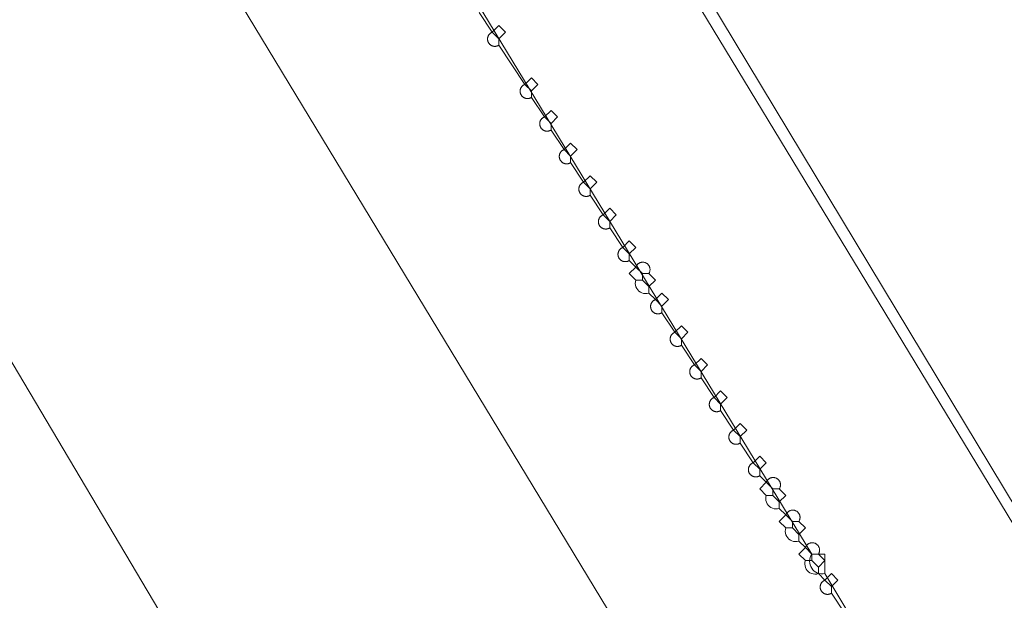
# Model space of a CAD drawing. Header units: inches. Extents: x 158416 to 160804, y 432611 to 437652.
# Tile 21 of 193: x 159252 to 159302, y 433046 to 433076. Entities that reach past the tile are written whole.
import ezdxf

# ---------------------------------------------------------------- set-up
doc = ezdxf.new("R2010")
doc.units = ezdxf.units.IN
doc.header["$MEASUREMENT"] = 0
doc.linetypes.add('DASHDOT', pattern=[0])
for name, color, linetype in [('4.2-K&L-LAAGSPANNING', 10, 'Continuous'), ('4.2-K&L-MIDDENSPANNING', 10, 'Continuous'), ('4.2-K&L-SIGNAAL UPC', 222, 'Continuous')]:
    doc.layers.add(name, color=color, linetype=linetype)

msp = doc.modelspace()

# ---------------------------------------------------------------- linework, layer by layer
at = {"layer": '4.2-K&L-LAAGSPANNING', "linetype": 'DASHDOT', "lineweight": 0, "ltscale": 2}
for points in [[(159373.413, 432895.06, 0), (159252.41, 433094.718, 0)], [(159294.333, 433045.333, 0), (159293.667, 433046.333, 0), (159293.667, 433046.667, 0), (159293.333, 433047, 0), (159293, 433047.333, 0), (159292.913, 433047.312, 0), (159292.823, 433047.306, 0), (159292.734, 433047.316, 0), (159292.648, 433047.34, 0), (159292.567, 433047.378, 0), (159292.494, 433047.43, 0), (159292.43, 433047.494, 0), (159292.378, 433047.567, 0), (159292.34, 433047.648, 0), (159292.316, 433047.734, 0), (159292.306, 433047.823, 0), (159292.312, 433047.913, 0), (159292.333, 433048, 0), (159292, 433048.333, 0), (159292.333, 433048.667, 0), (159292, 433049, 0), (159291.913, 433048.979, 0), (159291.823, 433048.973, 0), (159291.734, 433048.982, 0), (159291.648, 433049.007, 0), (159291.567, 433049.045, 0), (159291.494, 433049.097, 0), (159291.43, 433049.16, 0), (159291.379, 433049.234, 0), (159291.34, 433049.315, 0), (159291.316, 433049.401, 0), (159291.306, 433049.49, 0), (159291.312, 433049.58, 0), (159291.333, 433049.667, 0), (159291, 433050, 0), (159291.333, 433050.333, 0), (159291, 433050.667, 0), (159290.913, 433050.646, 0), (159290.823, 433050.64, 0), (159290.734, 433050.649, 0), (159290.648, 433050.673, 0), (159290.567, 433050.712, 0), (159290.494, 433050.764, 0), (159290.43, 433050.827, 0), (159290.379, 433050.9, 0), (159290.34, 433050.981, 0), (159290.316, 433051.067, 0), (159290.306, 433051.157, 0), (159290.312, 433051.246, 0), (159290.333, 433051.333, 0), (159290, 433051.667, 0), (159290.333, 433052, 0), (159290, 433052.333, 0), (159290, 433052.667, 0), (159289.667, 433053, 0), (159289, 433054, 0), (159289, 433054.333, 0), (159288.667, 433054.667, 0), (159288, 433055.667, 0), (159288, 433056, 0), (159287.667, 433056.333, 0), (159287, 433057.333, 0), (159287, 433057.667, 0), (159286.667, 433058, 0), (159286, 433059, 0), (159286, 433059.333, 0), (159285.667, 433059.667, 0), (159285, 433060.667, 0), (159285, 433061, 0), (159284.667, 433061.333, 0), (159284.333, 433061.667, 0), (159284.246, 433061.646, 0), (159284.157, 433061.64, 0), (159284.068, 433061.649, 0), (159283.981, 433061.673, 0), (159283.9, 433061.712, 0), (159283.827, 433061.764, 0), (159283.764, 433061.827, 0), (159283.712, 433061.9, 0), (159283.673, 433061.981, 0), (159283.649, 433062.068, 0), (159283.64, 433062.157, 0), (159283.646, 433062.246, 0), (159283.667, 433062.333, 0), (159283.333, 433062.667, 0), (159283.667, 433063, 0), (159283.333, 433063.333, 0), (159283.333, 433063.667, 0), (159283, 433064, 0), (159282.333, 433065, 0), (159282.333, 433065.333, 0), (159282, 433065.667, 0), (159281.333, 433066.667, 0), (159281.333, 433067, 0), (159281, 433067.333, 0), (159280.333, 433068.333, 0), (159280.333, 433068.667, 0), (159280, 433069, 0), (159279.333, 433070, 0), (159279.333, 433070.333, 0), (159279, 433070.667, 0), (159278.333, 433071.667, 0), (159278.333, 433072, 0), (159278, 433072.333, 0), (159276.667, 433074.333, 0), (159276.667, 433074.667, 0), (159276.333, 433075, 0), (159275.667, 433076, 0)], [(159276.667, 433074.333, 0), (159276.652, 433074.324, 0), (159276.636, 433074.316, 0), (159276.62, 433074.308, 0), (159276.604, 433074.301, 0), (159276.587, 433074.294, 0), (159276.57, 433074.289, 0), (159276.553, 433074.284, 0), (159276.536, 433074.281, 0), (159276.518, 433074.278, 0), (159276.501, 433074.275, 0), (159276.483, 433074.274, 0), (159276.465, 433074.274, 0), (159276.448, 433074.274, 0), (159276.43, 433074.275, 0), (159276.412, 433074.277, 0), (159276.395, 433074.28, 0), (159276.377, 433074.284, 0), (159276.36, 433074.288, 0), (159276.343, 433074.293, 0), (159276.327, 433074.299, 0), (159276.31, 433074.306, 0), (159276.294, 433074.314, 0), (159276.279, 433074.322, 0), (159276.263, 433074.331, 0), (159276.249, 433074.341, 0), (159276.234, 433074.352, 0), (159276.221, 433074.363, 0), (159276.207, 433074.375, 0), (159276.195, 433074.387, 0), (159276.183, 433074.4, 0), (159276.171, 433074.414, 0), (159276.16, 433074.428, 0), (159276.15, 433074.442, 0), (159276.141, 433074.457, 0), (159276.132, 433074.473, 0), (159276.124, 433074.489, 0), (159276.117, 433074.505, 0), (159276.111, 433074.522, 0), (159276.105, 433074.538, 0), (159276.1, 433074.555, 0), (159276.096, 433074.573, 0), (159276.093, 433074.59, 0), (159276.091, 433074.608, 0), (159276.089, 433074.625, 0), (159276.089, 433074.643, 0), (159276.089, 433074.661, 0), (159276.09, 433074.679, 0), (159276.092, 433074.696, 0), (159276.094, 433074.714, 0), (159276.098, 433074.731, 0), (159276.102, 433074.748, 0), (159276.107, 433074.765, 0), (159276.113, 433074.782, 0), (159276.12, 433074.799, 0), (159276.127, 433074.815, 0), (159276.136, 433074.83, 0), (159276.145, 433074.846, 0), (159276.154, 433074.861, 0), (159276.165, 433074.875, 0), (159276.176, 433074.889, 0), (159276.187, 433074.902, 0), (159276.2, 433074.915, 0), (159276.213, 433074.927, 0), (159276.226, 433074.939, 0), (159276.24, 433074.95, 0), (159276.255, 433074.96, 0), (159276.269, 433074.969, 0), (159276.285, 433074.978, 0), (159276.301, 433074.986, 0), (159276.317, 433074.994, 0), (159276.333, 433075, 0), (159276.667, 433075.333, 0), (159277, 433075, 0), (159276.667, 433074.667, 0)], [(159278.333, 433071.667, 0), (159278.318, 433071.657, 0), (159278.303, 433071.649, 0), (159278.287, 433071.641, 0), (159278.27, 433071.634, 0), (159278.254, 433071.628, 0), (159278.237, 433071.622, 0), (159278.22, 433071.617, 0), (159278.202, 433071.614, 0), (159278.185, 433071.61, 0), (159278.167, 433071.608, 0), (159278.15, 433071.607, 0), (159278.132, 433071.606, 0), (159278.114, 433071.607, 0), (159278.096, 433071.608, 0), (159278.079, 433071.61, 0), (159278.061, 433071.613, 0), (159278.044, 433071.616, 0), (159278.026, 433071.621, 0), (159278.009, 433071.626, 0), (159277.993, 433071.632, 0), (159277.976, 433071.639, 0), (159277.96, 433071.647, 0), (159277.945, 433071.655, 0), (159277.929, 433071.664, 0), (159277.915, 433071.674, 0), (159277.9, 433071.684, 0), (159277.886, 433071.696, 0), (159277.873, 433071.707, 0), (159277.86, 433071.72, 0), (159277.848, 433071.733, 0), (159277.837, 433071.746, 0), (159277.826, 433071.761, 0), (159277.816, 433071.775, 0), (159277.807, 433071.79, 0), (159277.798, 433071.806, 0), (159277.79, 433071.822, 0), (159277.783, 433071.838, 0), (159277.776, 433071.854, 0), (159277.771, 433071.871, 0), (159277.766, 433071.888, 0), (159277.762, 433071.906, 0), (159277.759, 433071.923, 0), (159277.756, 433071.941, 0), (159277.755, 433071.959, 0), (159277.754, 433071.976, 0), (159277.755, 433071.994, 0), (159277.756, 433072.012, 0), (159277.757, 433072.03, 0), (159277.76, 433072.047, 0), (159277.764, 433072.064, 0), (159277.768, 433072.082, 0), (159277.773, 433072.099, 0), (159277.779, 433072.115, 0), (159277.786, 433072.132, 0), (159277.793, 433072.148, 0), (159277.802, 433072.164, 0), (159277.811, 433072.179, 0), (159277.82, 433072.194, 0), (159277.831, 433072.208, 0), (159277.842, 433072.222, 0), (159277.854, 433072.236, 0), (159277.866, 433072.248, 0), (159277.879, 433072.26, 0), (159277.892, 433072.272, 0), (159277.907, 433072.283, 0), (159277.921, 433072.293, 0), (159277.936, 433072.303, 0), (159277.952, 433072.311, 0), (159277.967, 433072.32, 0), (159277.984, 433072.327, 0), (159278, 433072.333, 0), (159278.333, 433072.667, 0), (159278.667, 433072.333, 0), (159278.333, 433072, 0)], [(159279.333, 433070, 0), (159279.318, 433069.991, 0), (159279.303, 433069.982, 0), (159279.287, 433069.974, 0), (159279.27, 433069.967, 0), (159279.254, 433069.961, 0), (159279.237, 433069.955, 0), (159279.22, 433069.951, 0), (159279.202, 433069.947, 0), (159279.185, 433069.944, 0), (159279.167, 433069.942, 0), (159279.149, 433069.94, 0), (159279.132, 433069.94, 0), (159279.114, 433069.94, 0), (159279.096, 433069.941, 0), (159279.079, 433069.943, 0), (159279.061, 433069.946, 0), (159279.044, 433069.949, 0), (159279.026, 433069.954, 0), (159279.009, 433069.959, 0), (159278.993, 433069.965, 0), (159278.976, 433069.972, 0), (159278.96, 433069.98, 0), (159278.945, 433069.988, 0), (159278.929, 433069.997, 0), (159278.914, 433070.007, 0), (159278.9, 433070.018, 0), (159278.886, 433070.029, 0), (159278.873, 433070.041, 0), (159278.86, 433070.053, 0), (159278.848, 433070.066, 0), (159278.837, 433070.08, 0), (159278.826, 433070.094, 0), (159278.816, 433070.108, 0), (159278.806, 433070.124, 0), (159278.798, 433070.139, 0), (159278.79, 433070.155, 0), (159278.783, 433070.171, 0), (159278.776, 433070.188, 0), (159278.771, 433070.205, 0), (159278.766, 433070.222, 0), (159278.762, 433070.239, 0), (159278.759, 433070.257, 0), (159278.756, 433070.274, 0), (159278.755, 433070.292, 0), (159278.754, 433070.31, 0), (159278.754, 433070.327, 0), (159278.755, 433070.345, 0), (159278.757, 433070.363, 0), (159278.76, 433070.38, 0), (159278.763, 433070.398, 0), (159278.768, 433070.415, 0), (159278.773, 433070.432, 0), (159278.779, 433070.449, 0), (159278.786, 433070.465, 0), (159278.793, 433070.481, 0), (159278.802, 433070.497, 0), (159278.811, 433070.512, 0), (159278.82, 433070.527, 0), (159278.831, 433070.542, 0), (159278.842, 433070.556, 0), (159278.854, 433070.569, 0), (159278.866, 433070.582, 0), (159278.879, 433070.594, 0), (159278.892, 433070.605, 0), (159278.906, 433070.616, 0), (159278.921, 433070.627, 0), (159278.936, 433070.636, 0), (159278.952, 433070.645, 0), (159278.967, 433070.653, 0), (159278.984, 433070.66, 0), (159279, 433070.667, 0), (159279.333, 433071, 0), (159279.667, 433070.667, 0), (159279.333, 433070.333, 0)], [(159280.333, 433068.333, 0), (159280.318, 433068.324, 0), (159280.303, 433068.315, 0), (159280.287, 433068.308, 0), (159280.27, 433068.301, 0), (159280.254, 433068.294, 0), (159280.237, 433068.289, 0), (159280.22, 433068.284, 0), (159280.202, 433068.28, 0), (159280.185, 433068.277, 0), (159280.167, 433068.275, 0), (159280.15, 433068.274, 0), (159280.132, 433068.273, 0), (159280.114, 433068.274, 0), (159280.096, 433068.275, 0), (159280.079, 433068.277, 0), (159280.061, 433068.28, 0), (159280.044, 433068.283, 0), (159280.027, 433068.288, 0), (159280.01, 433068.293, 0), (159279.993, 433068.299, 0), (159279.977, 433068.306, 0), (159279.961, 433068.314, 0), (159279.945, 433068.322, 0), (159279.93, 433068.331, 0), (159279.915, 433068.341, 0), (159279.901, 433068.352, 0), (159279.887, 433068.363, 0), (159279.874, 433068.375, 0), (159279.861, 433068.387, 0), (159279.849, 433068.4, 0), (159279.838, 433068.414, 0), (159279.827, 433068.428, 0), (159279.817, 433068.442, 0), (159279.807, 433068.457, 0), (159279.799, 433068.473, 0), (159279.791, 433068.489, 0), (159279.783, 433068.505, 0), (159279.777, 433068.522, 0), (159279.771, 433068.538, 0), (159279.767, 433068.555, 0), (159279.763, 433068.573, 0), (159279.759, 433068.59, 0), (159279.757, 433068.608, 0), (159279.756, 433068.625, 0), (159279.755, 433068.643, 0), (159279.755, 433068.661, 0), (159279.756, 433068.679, 0), (159279.758, 433068.696, 0), (159279.761, 433068.714, 0), (159279.764, 433068.731, 0), (159279.769, 433068.749, 0), (159279.774, 433068.765, 0), (159279.78, 433068.782, 0), (159279.786, 433068.799, 0), (159279.794, 433068.815, 0), (159279.802, 433068.83, 0), (159279.811, 433068.846, 0), (159279.821, 433068.861, 0), (159279.831, 433068.875, 0), (159279.842, 433068.889, 0), (159279.854, 433068.902, 0), (159279.866, 433068.915, 0), (159279.879, 433068.927, 0), (159279.893, 433068.939, 0), (159279.907, 433068.95, 0), (159279.921, 433068.96, 0), (159279.936, 433068.969, 0), (159279.952, 433068.978, 0), (159279.967, 433068.986, 0), (159279.984, 433068.994, 0), (159280, 433069, 0), (159280.333, 433069.333, 0), (159280.667, 433069, 0), (159280.333, 433068.667, 0)], [(159281.333, 433066.667, 0), (159281.318, 433066.657, 0), (159281.303, 433066.649, 0), (159281.287, 433066.641, 0), (159281.27, 433066.634, 0), (159281.254, 433066.628, 0), (159281.237, 433066.622, 0), (159281.22, 433066.617, 0), (159281.202, 433066.614, 0), (159281.185, 433066.61, 0), (159281.167, 433066.608, 0), (159281.15, 433066.607, 0), (159281.132, 433066.606, 0), (159281.114, 433066.607, 0), (159281.096, 433066.608, 0), (159281.079, 433066.61, 0), (159281.061, 433066.613, 0), (159281.044, 433066.616, 0), (159281.026, 433066.621, 0), (159281.009, 433066.626, 0), (159280.993, 433066.632, 0), (159280.976, 433066.639, 0), (159280.96, 433066.647, 0), (159280.945, 433066.655, 0), (159280.929, 433066.664, 0), (159280.915, 433066.674, 0), (159280.9, 433066.684, 0), (159280.886, 433066.696, 0), (159280.873, 433066.707, 0), (159280.86, 433066.72, 0), (159280.848, 433066.733, 0), (159280.837, 433066.746, 0), (159280.826, 433066.761, 0), (159280.816, 433066.775, 0), (159280.807, 433066.79, 0), (159280.798, 433066.806, 0), (159280.79, 433066.822, 0), (159280.783, 433066.838, 0), (159280.776, 433066.854, 0), (159280.771, 433066.871, 0), (159280.766, 433066.888, 0), (159280.762, 433066.906, 0), (159280.759, 433066.923, 0), (159280.756, 433066.941, 0), (159280.755, 433066.959, 0), (159280.754, 433066.976, 0), (159280.755, 433066.994, 0), (159280.756, 433067.012, 0), (159280.757, 433067.03, 0), (159280.76, 433067.047, 0), (159280.764, 433067.064, 0), (159280.768, 433067.082, 0), (159280.773, 433067.099, 0), (159280.779, 433067.115, 0), (159280.786, 433067.132, 0), (159280.793, 433067.148, 0), (159280.802, 433067.164, 0), (159280.811, 433067.179, 0), (159280.82, 433067.194, 0), (159280.831, 433067.208, 0), (159280.842, 433067.222, 0), (159280.854, 433067.236, 0), (159280.866, 433067.248, 0), (159280.879, 433067.26, 0), (159280.892, 433067.272, 0), (159280.907, 433067.283, 0), (159280.921, 433067.293, 0), (159280.936, 433067.303, 0), (159280.952, 433067.311, 0), (159280.967, 433067.32, 0), (159280.984, 433067.327, 0), (159281, 433067.333, 0), (159281.333, 433067.667, 0), (159281.667, 433067.333, 0), (159281.333, 433067, 0)], [(159282.333, 433065, 0), (159282.318, 433064.991, 0), (159282.303, 433064.982, 0), (159282.287, 433064.974, 0), (159282.27, 433064.967, 0), (159282.254, 433064.961, 0), (159282.237, 433064.955, 0), (159282.22, 433064.951, 0), (159282.202, 433064.947, 0), (159282.185, 433064.944, 0), (159282.167, 433064.942, 0), (159282.149, 433064.94, 0), (159282.132, 433064.94, 0), (159282.114, 433064.94, 0), (159282.096, 433064.941, 0), (159282.079, 433064.943, 0), (159282.061, 433064.946, 0), (159282.044, 433064.949, 0), (159282.026, 433064.954, 0), (159282.009, 433064.959, 0), (159281.993, 433064.965, 0), (159281.976, 433064.972, 0), (159281.96, 433064.98, 0), (159281.945, 433064.988, 0), (159281.929, 433064.997, 0), (159281.914, 433065.007, 0), (159281.9, 433065.018, 0), (159281.886, 433065.029, 0), (159281.873, 433065.041, 0), (159281.86, 433065.053, 0), (159281.848, 433065.066, 0), (159281.837, 433065.08, 0), (159281.826, 433065.094, 0), (159281.816, 433065.108, 0), (159281.806, 433065.124, 0), (159281.798, 433065.139, 0), (159281.79, 433065.155, 0), (159281.783, 433065.171, 0), (159281.776, 433065.188, 0), (159281.771, 433065.205, 0), (159281.766, 433065.222, 0), (159281.762, 433065.239, 0), (159281.759, 433065.257, 0), (159281.756, 433065.274, 0), (159281.755, 433065.292, 0), (159281.754, 433065.31, 0), (159281.754, 433065.327, 0), (159281.755, 433065.345, 0), (159281.757, 433065.363, 0), (159281.76, 433065.38, 0), (159281.763, 433065.398, 0), (159281.768, 433065.415, 0), (159281.773, 433065.432, 0), (159281.779, 433065.449, 0), (159281.786, 433065.465, 0), (159281.793, 433065.481, 0), (159281.802, 433065.497, 0), (159281.811, 433065.512, 0), (159281.82, 433065.527, 0), (159281.831, 433065.542, 0), (159281.842, 433065.556, 0), (159281.854, 433065.569, 0), (159281.866, 433065.582, 0), (159281.879, 433065.594, 0), (159281.892, 433065.605, 0), (159281.906, 433065.616, 0), (159281.921, 433065.627, 0), (159281.936, 433065.636, 0), (159281.952, 433065.645, 0), (159281.967, 433065.653, 0), (159281.984, 433065.66, 0), (159282, 433065.667, 0), (159282.333, 433066, 0), (159282.667, 433065.667, 0), (159282.333, 433065.333, 0)], [(159283.333, 433063.333, 0), (159283.318, 433063.324, 0), (159283.303, 433063.315, 0), (159283.287, 433063.308, 0), (159283.27, 433063.301, 0), (159283.254, 433063.294, 0), (159283.237, 433063.289, 0), (159283.22, 433063.284, 0), (159283.202, 433063.28, 0), (159283.185, 433063.277, 0), (159283.167, 433063.275, 0), (159283.15, 433063.274, 0), (159283.132, 433063.273, 0), (159283.114, 433063.274, 0), (159283.096, 433063.275, 0), (159283.079, 433063.277, 0), (159283.061, 433063.28, 0), (159283.044, 433063.283, 0), (159283.027, 433063.288, 0), (159283.01, 433063.293, 0), (159282.993, 433063.299, 0), (159282.977, 433063.306, 0), (159282.961, 433063.314, 0), (159282.945, 433063.322, 0), (159282.93, 433063.331, 0), (159282.915, 433063.341, 0), (159282.901, 433063.352, 0), (159282.887, 433063.363, 0), (159282.874, 433063.375, 0), (159282.861, 433063.387, 0), (159282.849, 433063.4, 0), (159282.838, 433063.414, 0), (159282.827, 433063.428, 0), (159282.817, 433063.442, 0), (159282.807, 433063.457, 0), (159282.799, 433063.473, 0), (159282.791, 433063.489, 0), (159282.783, 433063.505, 0), (159282.777, 433063.522, 0), (159282.771, 433063.538, 0), (159282.767, 433063.555, 0), (159282.763, 433063.573, 0), (159282.759, 433063.59, 0), (159282.757, 433063.608, 0), (159282.756, 433063.625, 0), (159282.755, 433063.643, 0), (159282.755, 433063.661, 0), (159282.756, 433063.679, 0), (159282.758, 433063.696, 0), (159282.761, 433063.714, 0), (159282.764, 433063.731, 0), (159282.769, 433063.749, 0), (159282.774, 433063.765, 0), (159282.78, 433063.782, 0), (159282.786, 433063.799, 0), (159282.794, 433063.815, 0), (159282.802, 433063.83, 0), (159282.811, 433063.846, 0), (159282.821, 433063.861, 0), (159282.831, 433063.875, 0), (159282.842, 433063.889, 0), (159282.854, 433063.902, 0), (159282.866, 433063.915, 0), (159282.879, 433063.927, 0), (159282.893, 433063.939, 0), (159282.907, 433063.95, 0), (159282.921, 433063.96, 0), (159282.936, 433063.969, 0), (159282.952, 433063.978, 0), (159282.967, 433063.986, 0), (159282.984, 433063.994, 0), (159283, 433064, 0), (159283.333, 433064.333, 0), (159283.667, 433064, 0), (159283.333, 433063.667, 0)], [(159284.333, 433061.667, 0), (159284.333, 433062, 0), (159284.667, 433062.333, 0), (159284.333, 433062.667, 0), (159284.345, 433062.685, 0), (159284.355, 433062.704, 0), (159284.364, 433062.724, 0), (159284.372, 433062.744, 0), (159284.378, 433062.765, 0), (159284.384, 433062.786, 0), (159284.388, 433062.808, 0), (159284.391, 433062.829, 0), (159284.393, 433062.851, 0), (159284.393, 433062.872, 0), (159284.393, 433062.894, 0), (159284.391, 433062.916, 0), (159284.387, 433062.937, 0), (159284.383, 433062.959, 0), (159284.377, 433062.98, 0), (159284.37, 433063, 0), (159284.362, 433063.02, 0), (159284.353, 433063.04, 0), (159284.343, 433063.059, 0), (159284.331, 433063.078, 0), (159284.319, 433063.095, 0), (159284.305, 433063.112, 0), (159284.291, 433063.128, 0), (159284.275, 433063.144, 0), (159284.259, 433063.158, 0), (159284.242, 433063.172, 0), (159284.224, 433063.184, 0), (159284.205, 433063.195, 0), (159284.186, 433063.206, 0), (159284.167, 433063.215, 0), (159284.146, 433063.223, 0), (159284.126, 433063.23, 0), (159284.105, 433063.235, 0), (159284.083, 433063.24, 0), (159284.062, 433063.243, 0), (159284.04, 433063.245, 0), (159284.018, 433063.245, 0), (159283.997, 433063.245, 0), (159283.975, 433063.243, 0), (159283.954, 433063.24, 0), (159283.932, 433063.235, 0), (159283.911, 433063.23, 0), (159283.891, 433063.223, 0), (159283.87, 433063.215, 0), (159283.851, 433063.206, 0), (159283.832, 433063.195, 0), (159283.813, 433063.184, 0), (159283.795, 433063.172, 0), (159283.778, 433063.158, 0), (159283.762, 433063.144, 0), (159283.746, 433063.128, 0), (159283.732, 433063.112, 0), (159283.718, 433063.095, 0), (159283.706, 433063.078, 0), (159283.694, 433063.059, 0), (159283.684, 433063.04, 0), (159283.675, 433063.02, 0), (159283.667, 433063, 0), (159284, 433062.667, 0)], [(159284, 433062.333, 0), (159284, 433062.667, 0), (159284.333, 433062.667, 0)], [(159284.333, 433062, 0), (159284, 433062.333, 0), (159283.667, 433062.333, 0)], [(159285, 433060.667, 0), (159284.985, 433060.657, 0), (159284.969, 433060.649, 0), (159284.953, 433060.641, 0), (159284.937, 433060.634, 0), (159284.921, 433060.628, 0), (159284.904, 433060.622, 0), (159284.887, 433060.618, 0), (159284.869, 433060.614, 0), (159284.852, 433060.611, 0), (159284.834, 433060.608, 0), (159284.816, 433060.607, 0), (159284.799, 433060.607, 0), (159284.781, 433060.607, 0), (159284.763, 433060.608, 0), (159284.746, 433060.61, 0), (159284.728, 433060.613, 0), (159284.711, 433060.616, 0), (159284.693, 433060.621, 0), (159284.676, 433060.626, 0), (159284.66, 433060.632, 0), (159284.643, 433060.639, 0), (159284.627, 433060.647, 0), (159284.612, 433060.655, 0), (159284.596, 433060.664, 0), (159284.582, 433060.674, 0), (159284.567, 433060.685, 0), (159284.554, 433060.696, 0), (159284.54, 433060.708, 0), (159284.528, 433060.72, 0), (159284.516, 433060.733, 0), (159284.504, 433060.747, 0), (159284.493, 433060.761, 0), (159284.483, 433060.775, 0), (159284.474, 433060.79, 0), (159284.465, 433060.806, 0), (159284.457, 433060.822, 0), (159284.45, 433060.838, 0), (159284.444, 433060.855, 0), (159284.438, 433060.871, 0), (159284.433, 433060.888, 0), (159284.429, 433060.906, 0), (159284.426, 433060.923, 0), (159284.424, 433060.941, 0), (159284.422, 433060.959, 0), (159284.421, 433060.976, 0), (159284.422, 433060.994, 0), (159284.423, 433061.012, 0), (159284.425, 433061.029, 0), (159284.427, 433061.047, 0), (159284.431, 433061.064, 0), (159284.435, 433061.082, 0), (159284.44, 433061.099, 0), (159284.446, 433061.115, 0), (159284.453, 433061.132, 0), (159284.46, 433061.148, 0), (159284.469, 433061.164, 0), (159284.478, 433061.179, 0), (159284.487, 433061.194, 0), (159284.498, 433061.208, 0), (159284.509, 433061.222, 0), (159284.52, 433061.235, 0), (159284.533, 433061.248, 0), (159284.546, 433061.26, 0), (159284.559, 433061.272, 0), (159284.573, 433061.283, 0), (159284.588, 433061.293, 0), (159284.603, 433061.303, 0), (159284.618, 433061.311, 0), (159284.634, 433061.319, 0), (159284.65, 433061.327, 0), (159284.667, 433061.333, 0), (159285, 433061.667, 0), (159285.333, 433061.333, 0), (159285, 433061, 0)], [(159286, 433059, 0), (159285.985, 433058.991, 0), (159285.969, 433058.982, 0), (159285.953, 433058.974, 0), (159285.937, 433058.967, 0), (159285.921, 433058.961, 0), (159285.904, 433058.956, 0), (159285.887, 433058.951, 0), (159285.869, 433058.947, 0), (159285.852, 433058.944, 0), (159285.834, 433058.942, 0), (159285.816, 433058.94, 0), (159285.799, 433058.94, 0), (159285.781, 433058.94, 0), (159285.763, 433058.941, 0), (159285.745, 433058.943, 0), (159285.728, 433058.946, 0), (159285.711, 433058.95, 0), (159285.693, 433058.954, 0), (159285.676, 433058.959, 0), (159285.66, 433058.966, 0), (159285.643, 433058.972, 0), (159285.627, 433058.98, 0), (159285.612, 433058.988, 0), (159285.596, 433058.998, 0), (159285.582, 433059.007, 0), (159285.567, 433059.018, 0), (159285.553, 433059.029, 0), (159285.54, 433059.041, 0), (159285.527, 433059.053, 0), (159285.515, 433059.066, 0), (159285.504, 433059.08, 0), (159285.493, 433059.094, 0), (159285.483, 433059.109, 0), (159285.474, 433059.124, 0), (159285.465, 433059.139, 0), (159285.457, 433059.155, 0), (159285.45, 433059.171, 0), (159285.443, 433059.188, 0), (159285.438, 433059.205, 0), (159285.433, 433059.222, 0), (159285.429, 433059.239, 0), (159285.426, 433059.257, 0), (159285.423, 433059.274, 0), (159285.422, 433059.292, 0), (159285.421, 433059.31, 0), (159285.421, 433059.327, 0), (159285.422, 433059.345, 0), (159285.424, 433059.363, 0), (159285.427, 433059.38, 0), (159285.431, 433059.398, 0), (159285.435, 433059.415, 0), (159285.44, 433059.432, 0), (159285.446, 433059.449, 0), (159285.453, 433059.465, 0), (159285.46, 433059.481, 0), (159285.468, 433059.497, 0), (159285.477, 433059.512, 0), (159285.487, 433059.527, 0), (159285.498, 433059.542, 0), (159285.509, 433059.555, 0), (159285.52, 433059.569, 0), (159285.533, 433059.582, 0), (159285.546, 433059.594, 0), (159285.559, 433059.605, 0), (159285.573, 433059.616, 0), (159285.588, 433059.626, 0), (159285.603, 433059.636, 0), (159285.618, 433059.645, 0), (159285.634, 433059.653, 0), (159285.65, 433059.66, 0), (159285.667, 433059.667, 0), (159286, 433060, 0), (159286.333, 433059.667, 0), (159286, 433059.333, 0)], [(159287, 433057.333, 0), (159286.985, 433057.324, 0), (159286.969, 433057.316, 0), (159286.953, 433057.308, 0), (159286.937, 433057.301, 0), (159286.921, 433057.295, 0), (159286.904, 433057.289, 0), (159286.887, 433057.284, 0), (159286.869, 433057.281, 0), (159286.852, 433057.278, 0), (159286.834, 433057.275, 0), (159286.817, 433057.274, 0), (159286.799, 433057.274, 0), (159286.781, 433057.274, 0), (159286.763, 433057.275, 0), (159286.746, 433057.277, 0), (159286.728, 433057.28, 0), (159286.711, 433057.284, 0), (159286.694, 433057.288, 0), (159286.677, 433057.293, 0), (159286.66, 433057.299, 0), (159286.644, 433057.306, 0), (159286.628, 433057.314, 0), (159286.612, 433057.322, 0), (159286.597, 433057.331, 0), (159286.582, 433057.341, 0), (159286.568, 433057.352, 0), (159286.554, 433057.363, 0), (159286.541, 433057.375, 0), (159286.528, 433057.387, 0), (159286.516, 433057.4, 0), (159286.505, 433057.414, 0), (159286.494, 433057.428, 0), (159286.484, 433057.442, 0), (159286.474, 433057.457, 0), (159286.466, 433057.473, 0), (159286.458, 433057.489, 0), (159286.451, 433057.505, 0), (159286.444, 433057.522, 0), (159286.439, 433057.538, 0), (159286.434, 433057.555, 0), (159286.43, 433057.573, 0), (159286.427, 433057.59, 0), (159286.424, 433057.608, 0), (159286.423, 433057.625, 0), (159286.422, 433057.643, 0), (159286.422, 433057.661, 0), (159286.423, 433057.679, 0), (159286.425, 433057.696, 0), (159286.428, 433057.714, 0), (159286.431, 433057.731, 0), (159286.436, 433057.748, 0), (159286.441, 433057.765, 0), (159286.447, 433057.782, 0), (159286.453, 433057.799, 0), (159286.461, 433057.815, 0), (159286.469, 433057.83, 0), (159286.478, 433057.846, 0), (159286.488, 433057.86, 0), (159286.498, 433057.875, 0), (159286.509, 433057.889, 0), (159286.521, 433057.902, 0), (159286.533, 433057.915, 0), (159286.546, 433057.927, 0), (159286.559, 433057.939, 0), (159286.573, 433057.95, 0), (159286.588, 433057.96, 0), (159286.603, 433057.969, 0), (159286.618, 433057.978, 0), (159286.634, 433057.986, 0), (159286.65, 433057.994, 0), (159286.667, 433058, 0), (159287, 433058.333, 0), (159287.333, 433058, 0), (159287, 433057.667, 0)], [(159288, 433055.667, 0), (159287.985, 433055.657, 0), (159287.969, 433055.649, 0), (159287.953, 433055.641, 0), (159287.937, 433055.634, 0), (159287.921, 433055.628, 0), (159287.904, 433055.622, 0), (159287.887, 433055.618, 0), (159287.869, 433055.614, 0), (159287.852, 433055.611, 0), (159287.834, 433055.608, 0), (159287.816, 433055.607, 0), (159287.799, 433055.607, 0), (159287.781, 433055.607, 0), (159287.763, 433055.608, 0), (159287.746, 433055.61, 0), (159287.728, 433055.613, 0), (159287.711, 433055.616, 0), (159287.693, 433055.621, 0), (159287.676, 433055.626, 0), (159287.66, 433055.632, 0), (159287.643, 433055.639, 0), (159287.627, 433055.647, 0), (159287.612, 433055.655, 0), (159287.596, 433055.664, 0), (159287.582, 433055.674, 0), (159287.567, 433055.685, 0), (159287.554, 433055.696, 0), (159287.54, 433055.708, 0), (159287.528, 433055.72, 0), (159287.516, 433055.733, 0), (159287.504, 433055.747, 0), (159287.493, 433055.761, 0), (159287.483, 433055.775, 0), (159287.474, 433055.79, 0), (159287.465, 433055.806, 0), (159287.457, 433055.822, 0), (159287.45, 433055.838, 0), (159287.444, 433055.855, 0), (159287.438, 433055.871, 0), (159287.433, 433055.888, 0), (159287.429, 433055.906, 0), (159287.426, 433055.923, 0), (159287.424, 433055.941, 0), (159287.422, 433055.959, 0), (159287.421, 433055.976, 0), (159287.422, 433055.994, 0), (159287.423, 433056.012, 0), (159287.425, 433056.029, 0), (159287.427, 433056.047, 0), (159287.431, 433056.064, 0), (159287.435, 433056.082, 0), (159287.44, 433056.099, 0), (159287.446, 433056.115, 0), (159287.453, 433056.132, 0), (159287.46, 433056.148, 0), (159287.469, 433056.164, 0), (159287.478, 433056.179, 0), (159287.487, 433056.194, 0), (159287.498, 433056.208, 0), (159287.509, 433056.222, 0), (159287.52, 433056.235, 0), (159287.533, 433056.248, 0), (159287.546, 433056.26, 0), (159287.559, 433056.272, 0), (159287.573, 433056.283, 0), (159287.588, 433056.293, 0), (159287.603, 433056.303, 0), (159287.618, 433056.311, 0), (159287.634, 433056.319, 0), (159287.65, 433056.327, 0), (159287.667, 433056.333, 0), (159288, 433056.667, 0), (159288.333, 433056.333, 0), (159288, 433056, 0)], [(159289, 433054, 0), (159288.985, 433053.991, 0), (159288.969, 433053.982, 0), (159288.953, 433053.974, 0), (159288.937, 433053.967, 0), (159288.921, 433053.961, 0), (159288.904, 433053.956, 0), (159288.887, 433053.951, 0), (159288.869, 433053.947, 0), (159288.852, 433053.944, 0), (159288.834, 433053.942, 0), (159288.816, 433053.94, 0), (159288.799, 433053.94, 0), (159288.781, 433053.94, 0), (159288.763, 433053.941, 0), (159288.745, 433053.943, 0), (159288.728, 433053.946, 0), (159288.711, 433053.95, 0), (159288.693, 433053.954, 0), (159288.676, 433053.959, 0), (159288.66, 433053.966, 0), (159288.643, 433053.972, 0), (159288.627, 433053.98, 0), (159288.612, 433053.988, 0), (159288.596, 433053.998, 0), (159288.582, 433054.007, 0), (159288.567, 433054.018, 0), (159288.553, 433054.029, 0), (159288.54, 433054.041, 0), (159288.527, 433054.053, 0), (159288.515, 433054.066, 0), (159288.504, 433054.08, 0), (159288.493, 433054.094, 0), (159288.483, 433054.109, 0), (159288.474, 433054.124, 0), (159288.465, 433054.139, 0), (159288.457, 433054.155, 0), (159288.45, 433054.171, 0), (159288.443, 433054.188, 0), (159288.438, 433054.205, 0), (159288.433, 433054.222, 0), (159288.429, 433054.239, 0), (159288.426, 433054.257, 0), (159288.423, 433054.274, 0), (159288.422, 433054.292, 0), (159288.421, 433054.31, 0), (159288.421, 433054.327, 0), (159288.422, 433054.345, 0), (159288.424, 433054.363, 0), (159288.427, 433054.38, 0), (159288.431, 433054.398, 0), (159288.435, 433054.415, 0), (159288.44, 433054.432, 0), (159288.446, 433054.449, 0), (159288.453, 433054.465, 0), (159288.46, 433054.481, 0), (159288.468, 433054.497, 0), (159288.477, 433054.512, 0), (159288.487, 433054.527, 0), (159288.498, 433054.542, 0), (159288.509, 433054.555, 0), (159288.52, 433054.569, 0), (159288.533, 433054.582, 0), (159288.546, 433054.594, 0), (159288.559, 433054.605, 0), (159288.573, 433054.616, 0), (159288.588, 433054.626, 0), (159288.603, 433054.636, 0), (159288.618, 433054.645, 0), (159288.634, 433054.653, 0), (159288.65, 433054.66, 0), (159288.667, 433054.667, 0), (159289, 433055, 0), (159289.333, 433054.667, 0), (159289, 433054.333, 0)], [(159290, 433052.333, 0), (159289.985, 433052.324, 0), (159289.969, 433052.316, 0), (159289.953, 433052.308, 0), (159289.937, 433052.301, 0), (159289.921, 433052.295, 0), (159289.904, 433052.289, 0), (159289.887, 433052.284, 0), (159289.869, 433052.281, 0), (159289.852, 433052.278, 0), (159289.834, 433052.275, 0), (159289.817, 433052.274, 0), (159289.799, 433052.274, 0), (159289.781, 433052.274, 0), (159289.763, 433052.275, 0), (159289.746, 433052.277, 0), (159289.728, 433052.28, 0), (159289.711, 433052.284, 0), (159289.694, 433052.288, 0), (159289.677, 433052.293, 0), (159289.66, 433052.299, 0), (159289.644, 433052.306, 0), (159289.628, 433052.314, 0), (159289.612, 433052.322, 0), (159289.597, 433052.331, 0), (159289.582, 433052.341, 0), (159289.568, 433052.352, 0), (159289.554, 433052.363, 0), (159289.541, 433052.375, 0), (159289.528, 433052.387, 0), (159289.516, 433052.4, 0), (159289.505, 433052.414, 0), (159289.494, 433052.428, 0), (159289.484, 433052.442, 0), (159289.474, 433052.457, 0), (159289.466, 433052.473, 0), (159289.458, 433052.489, 0), (159289.451, 433052.505, 0), (159289.444, 433052.522, 0), (159289.439, 433052.538, 0), (159289.434, 433052.555, 0), (159289.43, 433052.573, 0), (159289.427, 433052.59, 0), (159289.424, 433052.608, 0), (159289.423, 433052.625, 0), (159289.422, 433052.643, 0), (159289.422, 433052.661, 0), (159289.423, 433052.679, 0), (159289.425, 433052.696, 0), (159289.428, 433052.714, 0), (159289.431, 433052.731, 0), (159289.436, 433052.748, 0), (159289.441, 433052.765, 0), (159289.447, 433052.782, 0), (159289.453, 433052.799, 0), (159289.461, 433052.815, 0), (159289.469, 433052.83, 0), (159289.478, 433052.846, 0), (159289.488, 433052.86, 0), (159289.498, 433052.875, 0), (159289.509, 433052.889, 0), (159289.521, 433052.902, 0), (159289.533, 433052.915, 0), (159289.546, 433052.927, 0), (159289.559, 433052.939, 0), (159289.573, 433052.95, 0), (159289.588, 433052.96, 0), (159289.603, 433052.969, 0), (159289.618, 433052.978, 0), (159289.634, 433052.986, 0), (159289.65, 433052.994, 0), (159289.667, 433053, 0), (159290, 433053.333, 0), (159290.333, 433053, 0), (159290, 433052.667, 0)], [(159291, 433050.667, 0), (159291, 433051, 0), (159291.333, 433051.333, 0), (159291, 433051.667, 0), (159291.011, 433051.685, 0), (159291.021, 433051.704, 0), (159291.03, 433051.724, 0), (159291.038, 433051.744, 0), (159291.045, 433051.765, 0), (159291.05, 433051.786, 0), (159291.055, 433051.807, 0), (159291.058, 433051.829, 0), (159291.059, 433051.851, 0), (159291.06, 433051.872, 0), (159291.059, 433051.894, 0), (159291.057, 433051.916, 0), (159291.054, 433051.937, 0), (159291.049, 433051.958, 0), (159291.044, 433051.979, 0), (159291.037, 433052, 0), (159291.028, 433052.02, 0), (159291.019, 433052.04, 0), (159291.009, 433052.059, 0), (159290.997, 433052.077, 0), (159290.985, 433052.095, 0), (159290.971, 433052.112, 0), (159290.957, 433052.128, 0), (159290.941, 433052.143, 0), (159290.925, 433052.158, 0), (159290.908, 433052.171, 0), (159290.89, 433052.183, 0), (159290.872, 433052.195, 0), (159290.853, 433052.205, 0), (159290.833, 433052.214, 0), (159290.813, 433052.222, 0), (159290.792, 433052.229, 0), (159290.771, 433052.235, 0), (159290.75, 433052.239, 0), (159290.728, 433052.242, 0), (159290.707, 433052.244, 0), (159290.685, 433052.245, 0), (159290.663, 433052.244, 0), (159290.642, 433052.242, 0), (159290.62, 433052.239, 0), (159290.599, 433052.235, 0), (159290.578, 433052.229, 0), (159290.557, 433052.222, 0), (159290.537, 433052.214, 0), (159290.517, 433052.205, 0), (159290.498, 433052.195, 0), (159290.48, 433052.184, 0), (159290.462, 433052.171, 0), (159290.445, 433052.158, 0), (159290.429, 433052.143, 0), (159290.413, 433052.128, 0), (159290.399, 433052.112, 0), (159290.385, 433052.095, 0), (159290.373, 433052.077, 0), (159290.361, 433052.059, 0), (159290.351, 433052.04, 0), (159290.341, 433052.02, 0), (159290.333, 433052, 0), (159290.667, 433051.667, 0)], [(159290.667, 433051.333, 0), (159290.667, 433051.667, 0), (159291, 433051.667, 0)], [(159291, 433051, 0), (159290.667, 433051.333, 0), (159290.333, 433051.333, 0)], [(159292, 433049, 0), (159292, 433049.333, 0), (159292.333, 433049.667, 0), (159292, 433050, 0), (159292.011, 433050.019, 0), (159292.022, 433050.038, 0), (159292.031, 433050.058, 0), (159292.038, 433050.078, 0), (159292.045, 433050.099, 0), (159292.051, 433050.12, 0), (159292.055, 433050.141, 0), (159292.058, 433050.162, 0), (159292.06, 433050.184, 0), (159292.06, 433050.206, 0), (159292.059, 433050.228, 0), (159292.057, 433050.249, 0), (159292.054, 433050.271, 0), (159292.049, 433050.292, 0), (159292.044, 433050.313, 0), (159292.037, 433050.333, 0), (159292.029, 433050.354, 0), (159292.019, 433050.373, 0), (159292.009, 433050.392, 0), (159291.998, 433050.411, 0), (159291.985, 433050.429, 0), (159291.971, 433050.446, 0), (159291.957, 433050.462, 0), (159291.942, 433050.477, 0), (159291.925, 433050.491, 0), (159291.908, 433050.505, 0), (159291.89, 433050.517, 0), (159291.872, 433050.529, 0), (159291.853, 433050.539, 0), (159291.833, 433050.548, 0), (159291.813, 433050.556, 0), (159291.792, 433050.563, 0), (159291.771, 433050.568, 0), (159291.75, 433050.573, 0), (159291.728, 433050.576, 0), (159291.707, 433050.578, 0), (159291.685, 433050.578, 0), (159291.663, 433050.578, 0), (159291.642, 433050.576, 0), (159291.62, 433050.573, 0), (159291.599, 433050.568, 0), (159291.578, 433050.563, 0), (159291.557, 433050.556, 0), (159291.537, 433050.548, 0), (159291.517, 433050.539, 0), (159291.498, 433050.529, 0), (159291.48, 433050.517, 0), (159291.462, 433050.505, 0), (159291.445, 433050.491, 0), (159291.429, 433050.477, 0), (159291.413, 433050.462, 0), (159291.399, 433050.445, 0), (159291.385, 433050.428, 0), (159291.373, 433050.411, 0), (159291.361, 433050.392, 0), (159291.351, 433050.373, 0), (159291.341, 433050.353, 0), (159291.333, 433050.333, 0), (159291.667, 433050, 0)], [(159291.667, 433049.667, 0), (159291.667, 433050, 0), (159292, 433050, 0)], [(159292, 433049.333, 0), (159291.667, 433049.667, 0), (159291.333, 433049.667, 0)], [(159293, 433047.333, 0), (159293, 433047.667, 0), (159293.333, 433048, 0), (159293, 433048.333, 0), (159293.011, 433048.352, 0), (159293.021, 433048.371, 0), (159293.03, 433048.391, 0), (159293.038, 433048.411, 0), (159293.045, 433048.432, 0), (159293.05, 433048.453, 0), (159293.055, 433048.474, 0), (159293.058, 433048.496, 0), (159293.059, 433048.517, 0), (159293.06, 433048.539, 0), (159293.059, 433048.561, 0), (159293.057, 433048.582, 0), (159293.054, 433048.604, 0), (159293.049, 433048.625, 0), (159293.044, 433048.646, 0), (159293.037, 433048.667, 0), (159293.029, 433048.687, 0), (159293.019, 433048.706, 0), (159293.009, 433048.725, 0), (159292.997, 433048.744, 0), (159292.985, 433048.762, 0), (159292.971, 433048.779, 0), (159292.957, 433048.795, 0), (159292.941, 433048.81, 0), (159292.925, 433048.824, 0), (159292.908, 433048.838, 0), (159292.89, 433048.85, 0), (159292.872, 433048.862, 0), (159292.853, 433048.872, 0), (159292.833, 433048.881, 0), (159292.813, 433048.889, 0), (159292.792, 433048.896, 0), (159292.771, 433048.901, 0), (159292.75, 433048.906, 0), (159292.728, 433048.909, 0), (159292.707, 433048.911, 0), (159292.685, 433048.911, 0), (159292.663, 433048.911, 0), (159292.642, 433048.909, 0), (159292.62, 433048.906, 0), (159292.599, 433048.901, 0), (159292.578, 433048.896, 0), (159292.557, 433048.889, 0), (159292.537, 433048.881, 0), (159292.517, 433048.872, 0), (159292.498, 433048.862, 0), (159292.48, 433048.85, 0), (159292.462, 433048.838, 0), (159292.445, 433048.824, 0), (159292.429, 433048.81, 0), (159292.413, 433048.795, 0), (159292.399, 433048.779, 0), (159292.385, 433048.762, 0), (159292.373, 433048.744, 0), (159292.361, 433048.726, 0), (159292.351, 433048.706, 0), (159292.341, 433048.687, 0), (159292.333, 433048.667, 0), (159292.667, 433048.333, 0)], [(159293, 433047.667, 0), (159292.667, 433048, 0), (159292.333, 433048, 0)], [(159292.667, 433048, 0), (159292.667, 433048.333, 0), (159293, 433048.333, 0)], [(159293.667, 433046.333, 0), (159293.652, 433046.324, 0), (159293.636, 433046.316, 0), (159293.62, 433046.308, 0), (159293.604, 433046.301, 0), (159293.587, 433046.294, 0), (159293.57, 433046.289, 0), (159293.553, 433046.284, 0), (159293.536, 433046.281, 0), (159293.518, 433046.278, 0), (159293.501, 433046.275, 0), (159293.483, 433046.274, 0), (159293.465, 433046.274, 0), (159293.448, 433046.274, 0), (159293.43, 433046.275, 0), (159293.412, 433046.277, 0), (159293.395, 433046.28, 0), (159293.377, 433046.284, 0), (159293.36, 433046.288, 0), (159293.343, 433046.293, 0), (159293.327, 433046.299, 0), (159293.31, 433046.306, 0), (159293.294, 433046.314, 0), (159293.279, 433046.322, 0), (159293.263, 433046.331, 0), (159293.249, 433046.341, 0), (159293.234, 433046.352, 0), (159293.221, 433046.363, 0), (159293.207, 433046.375, 0), (159293.195, 433046.387, 0), (159293.183, 433046.4, 0), (159293.171, 433046.414, 0), (159293.16, 433046.428, 0), (159293.15, 433046.442, 0), (159293.141, 433046.457, 0), (159293.132, 433046.473, 0), (159293.124, 433046.489, 0), (159293.117, 433046.505, 0), (159293.111, 433046.522, 0), (159293.105, 433046.538, 0), (159293.1, 433046.555, 0), (159293.096, 433046.573, 0), (159293.093, 433046.59, 0), (159293.091, 433046.608, 0), (159293.089, 433046.625, 0), (159293.089, 433046.643, 0), (159293.089, 433046.661, 0), (159293.09, 433046.679, 0), (159293.092, 433046.696, 0), (159293.094, 433046.714, 0), (159293.098, 433046.731, 0), (159293.102, 433046.748, 0), (159293.107, 433046.765, 0), (159293.113, 433046.782, 0), (159293.12, 433046.799, 0), (159293.127, 433046.815, 0), (159293.136, 433046.83, 0), (159293.145, 433046.846, 0), (159293.154, 433046.861, 0), (159293.165, 433046.875, 0), (159293.176, 433046.889, 0), (159293.187, 433046.902, 0), (159293.2, 433046.915, 0), (159293.213, 433046.927, 0), (159293.226, 433046.939, 0), (159293.24, 433046.95, 0), (159293.255, 433046.96, 0), (159293.269, 433046.969, 0), (159293.285, 433046.978, 0), (159293.301, 433046.986, 0), (159293.317, 433046.994, 0), (159293.333, 433047, 0), (159293.667, 433047.333, 0), (159294, 433047, 0), (159293.667, 433046.667, 0)]]:
    msp.add_polyline3d(points, dxfattribs=at)
at = {"layer": '4.2-K&L-MIDDENSPANNING', "linetype": 'Continuous', "lineweight": 0, "ltscale": 1.75}
for points in [[(159407.667, 432748.333, 0), (159408, 432748.667, 0), (159403.493, 432853.673, 0), (159403.174, 432861.327, 0), (159403.086, 432863.353, 0), (159402.805, 432865.361, 0), (159402.333, 432867.333, 0), (159402.333, 432868, 0), (159402, 432868.333, 0), (159399.233, 432876.633, 0), (159394.216, 432896.637, 0), (159391.433, 432904.033, 0), (159275.744, 433094.718, 0), (159275.6, 433094.967, 0), (159260.133, 433120.733, 0), (159260, 433121.333, 0)], [(159307, 433024.667, 0), (159301, 433034.667, 0), (159301, 433035.667, 0), (159300.333, 433035.667, 0), (159293.333, 433047.333, 0), (159293.333, 433048.333, 0), (159292.667, 433048.333, 0), (159270, 433085.667, 0)]]:
    msp.add_polyline3d(points, dxfattribs=at)
msp.add_arc((159293.194, 433047.963), 0.645, 144.9417, 282.4352, dxfattribs=at)
at = {"layer": '4.2-K&L-SIGNAAL UPC', "linetype": 'Continuous', "lineweight": 0, "ltscale": 1.75}
for points in [[(159407.667, 432749, 0), (159407.333, 432752.333, 0), (159407.333, 432755, 0), (159407.667, 432755.333, 0), (159407.667, 432756.667, 0), (159407.365, 432757.87, 0), (159407.196, 432759.099, 0), (159407.16, 432760.339, 0), (159403.507, 432852.994, 0), (159402.767, 432866.7, 0), (159399.1, 432876.367, 0), (159398.333, 432879.333, 0), (159395.795, 432890.359, 0), (159393.933, 432897.967, 0), (159390.733, 432905.367, 0), (159285.257, 433080.282, 0), (159284.257, 433081.949, 0), (159260.333, 433121.333, 0), (159259, 433122, 0)], [(159403, 432747, 0), (159400.182, 432828.987, 0), (159398.567, 432834.633, 0), (159395.667, 432841.333, 0), (159308.747, 432967.393, 0), (159284.267, 433003.3, 0), (159284.067, 433003.7, 0), (159227.333, 433099.333, 0), (159227.333, 433100, 0), (159226.667, 433100.667, 0)]]:
    msp.add_polyline3d(points, dxfattribs=at)

doc.saveas('drawing.dxf')
